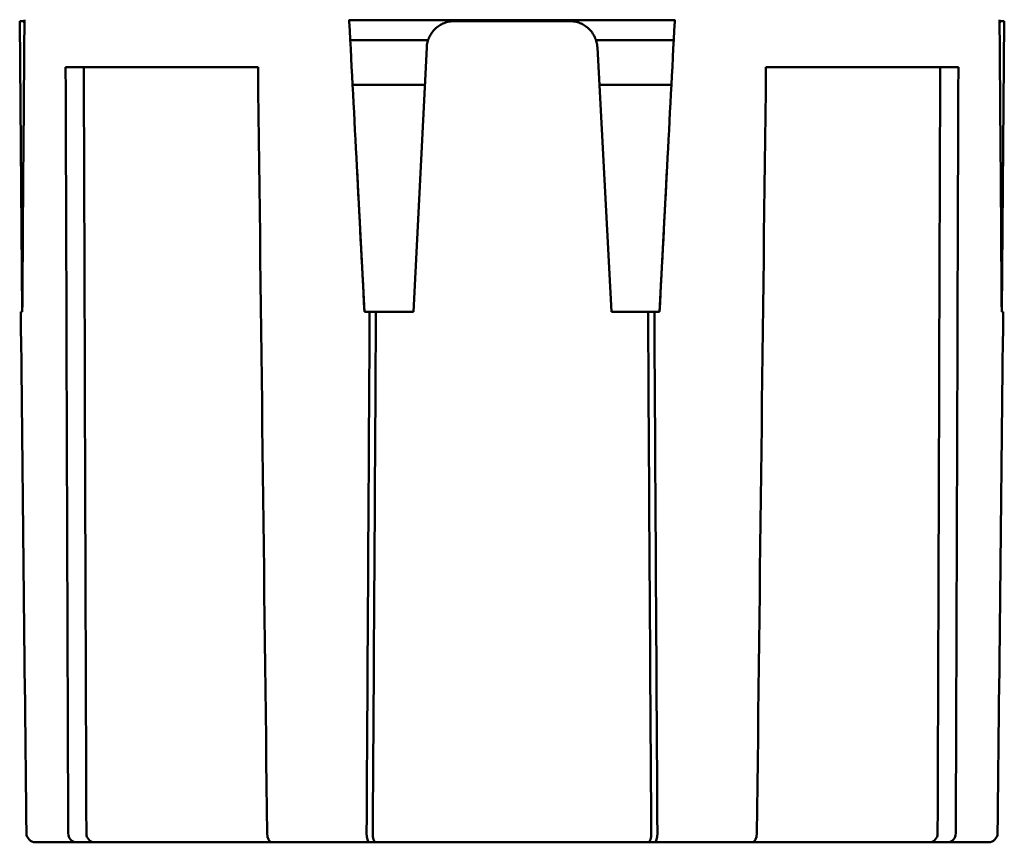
# Model space of a CAD drawing. Header units: inches. Extents: x 1 to 203, y 4 to 128.
# Tile 39 of 47: x 99.563 to 100.631, y 106.868 to 107.759. Entities that reach past the tile are written whole.
import ezdxf

# ---------------------------------------------------------------- set-up
doc = ezdxf.new("R2010")
doc.units = ezdxf.units.IN
doc.header["$LTSCALE"] = 6
doc.header["$MEASUREMENT"] = 0
doc.layers.add('Visible (ANSI)', color=7, linetype='Continuous', lineweight=50)

msp = doc.modelspace()

# ---------------------------------------------------------------- linework, layer by layer
at = {"layer": 'Visible (ANSI)'}
for p, q in [((99.563, 107.7577), (99.5667, 107.7577)), ((99.5657, 107.4427), (99.563, 107.7577)), ((99.5667, 107.7577), (99.5682, 107.7577)), ((99.9202, 107.7593), (99.9203, 107.7575)), ((99.9203, 107.7587), (100.2732, 107.7587)), ((100.0343, 107.7577), (100.1593, 107.7577)), ((100.2733, 107.7593), (100.2732, 107.7575)), ((100.6268, 107.7577), (100.6253, 107.7577)), ((100.6268, 107.7577), (100.6305, 107.7577)), ((100.6278, 107.4427), (100.6305, 107.7577)), ((99.9214, 107.7371), (100.0058, 107.7371)), ((100.1878, 107.7371), (100.2721, 107.7371)), ((99.9898, 107.4427), (100.0043, 107.7292)), ((100.1893, 107.7293), (100.2048, 107.4427)), ((99.8214, 107.7077), (99.6128, 107.7077)), ((100.5807, 107.7077), (100.3721, 107.7077)), ((100.0022, 107.6887), (99.9239, 107.6887)), ((100.2696, 107.6887), (100.1915, 107.6887)), ((99.9285, 107.601), (99.9368, 107.4427)), ((100.2567, 107.4427), (100.265, 107.601)), ((99.5658, 107.4427), (99.5642, 107.4427)), ((99.9424, 107.4427), (99.9368, 107.4427)), ((99.9492, 107.4427), (99.9424, 107.4427)), ((99.9492, 107.4427), (99.9898, 107.4427)), ((100.2048, 107.4427), (100.2443, 107.4427)), ((100.2511, 107.4427), (100.2443, 107.4427)), ((100.2567, 107.4427), (100.2511, 107.4427)), ((100.6293, 107.4427), (100.6277, 107.4427)), ((99.5799, 106.8677), (99.6243, 106.8677)), ((99.644, 106.8677), (99.6243, 106.8677)), ((99.644, 106.8677), (99.8362, 106.8677)), ((99.9419, 106.8677), (99.8362, 106.8677)), ((99.9486, 106.8677), (99.9419, 106.8677)), ((99.9486, 106.8677), (100.2449, 106.8677)), ((100.2516, 106.8677), (100.2449, 106.8677)), ((100.3573, 106.8677), (100.2516, 106.8677)), ((100.3573, 106.8677), (100.5495, 106.8677)), ((100.5692, 106.8677), (100.5495, 106.8677)), ((100.5692, 106.8677), (100.6136, 106.8677))]:
    msp.add_line(p, q, dxfattribs=at)
for centre, major_axis, ratio, start_param, end_param in [((294.4291, 106.1464), (-194.8676, 0.0572), 0.99863, 6.2752, 6.276818), ((99.5983, 107.7577), (0.0292, 0.0079), 0.96689, 2.815558, 2.878133), ((100.0018, 106.1464), (10.1986, -194.6006), 0.000015, 1.577457, 1.579074), ((100.1917, 106.1464), (10.1986, 194.6006), 0.000015, 1.562518, 1.564136), ((100.5952, 107.7577), (-0.0292, 0.0079), 0.96689, 3.40505, 3.467625), ((-94.2356, 106.1464), (194.8676, 0.0572), 0.99863, 0.006368, 0.007985), ((99.5799, 106.8777), (0.0003, -0.01), 0.957895, 4.691976, 6.254048), ((99.6243, 106.8777), (-0.00018, -0.01), 0.875599, 4.736915, 6.298987), ((99.644, 106.8777), (-0.00018, -0.01), 0.875599, 4.736915, 6.298987), ((99.8361, 106.8777), (0.0001, -0.01), 0.482959, 4.716282, 6.278354), ((99.942, 106.8777), (-0.00009, -0.01), 0.286985, 4.72371, 6.285781), ((99.9487, 106.8777), (-0.00009, -0.01), 0.286985, 4.72371, 6.285781), ((100.2448, 106.8777), (0.00009, -0.01), 0.286985, 6.280589, 7.842661), ((100.2515, 106.8777), (0.00009, -0.01), 0.286985, 6.280589, 7.842661), ((100.3574, 106.8777), (-0.0001, -0.01), 0.482959, 0.004832, 1.566903), ((100.5495, 106.8777), (0.00018, -0.01), 0.875599, 6.267384, 7.829456), ((100.5692, 106.8777), (0.00018, -0.01), 0.875599, 6.267384, 7.829456), ((100.6136, 106.8777), (-0.0003, -0.01), 0.957895, 0.029138, 1.591209)]:
    msp.add_ellipse(centre, major_axis=major_axis, ratio=ratio, start_param=start_param, end_param=end_param, dxfattribs=at)
for points, knots in [([(99.5682, 107.7554), (99.5681, 107.7555), (99.5681, 107.7555), (99.5681, 107.7556), (99.5679, 107.7563), (99.5676, 107.7568), (99.5674, 107.7572), (99.5671, 107.7575), (99.5669, 107.7577), (99.5667, 107.7577)], [0.7414283, 0.7414283, 0.7414283, 0.7414283, 0.75, 0.75, 0.75, 0.875, 0.875, 0.875, 1, 1, 1, 1]), ([(100.0343, 107.7577), (100.0324, 107.7577), (100.0305, 107.7575), (100.0286, 107.7572), (100.0267, 107.7568), (100.0249, 107.7563), (100.0232, 107.7556), (100.0214, 107.7549), (100.0197, 107.754), (100.0181, 107.753), (100.0165, 107.752), (100.015, 107.7508), (100.0136, 107.7495), (100.0123, 107.7482), (100.011, 107.7468), (100.0099, 107.7452), (100.0088, 107.7437), (100.0078, 107.742), (100.007, 107.7403), (100.0062, 107.7386), (100.0056, 107.7368), (100.0051, 107.7349), (100.0047, 107.733), (100.0044, 107.7311), (100.0043, 107.7292)], [0, 0, 0, 0, 0.125, 0.125, 0.125, 0.25, 0.25, 0.25, 0.375, 0.375, 0.375, 0.5, 0.5, 0.5, 0.625, 0.625, 0.625, 0.75, 0.75, 0.75, 0.875, 0.875, 0.875, 1, 1, 1, 1]), ([(100.1893, 107.7293), (100.1892, 107.7312), (100.1889, 107.7331), (100.1884, 107.735), (100.188, 107.7368), (100.1873, 107.7386), (100.1865, 107.7404), (100.1857, 107.7421), (100.1848, 107.7437), (100.1837, 107.7453), (100.1825, 107.7468), (100.1813, 107.7482), (100.1799, 107.7495), (100.1785, 107.7508), (100.177, 107.752), (100.1754, 107.753), (100.1739, 107.754), (100.1722, 107.7549), (100.1704, 107.7556), (100.1687, 107.7563), (100.1668, 107.7568), (100.165, 107.7572), (100.1631, 107.7575), (100.1612, 107.7577), (100.1593, 107.7577)], [0, 0, 0, 0, 0.125, 0.125, 0.125, 0.25, 0.25, 0.25, 0.375, 0.375, 0.375, 0.5, 0.5, 0.5, 0.625, 0.625, 0.625, 0.75, 0.75, 0.75, 0.875, 0.875, 0.875, 1, 1, 1, 1]), ([(100.6268, 107.7577), (100.6266, 107.7577), (100.6264, 107.7575), (100.6261, 107.7572), (100.6259, 107.7568), (100.6257, 107.7563), (100.6254, 107.7556), (100.6254, 107.7555), (100.6254, 107.7555), (100.6253, 107.7554)], [0, 0, 0, 0, 0.125, 0.125, 0.125, 0.25, 0.25, 0.25, 0.2600496, 0.2600496, 0.2600496, 0.2600496])]:
    msp.add_open_spline(points, degree=3, knots=knots, dxfattribs=at)
for points in [[(99.6156, 106.8776), (99.6146, 107.1543), (99.6137, 107.431), (99.6128, 107.7077)], [(99.6353, 106.8776), (99.6343, 107.1543), (99.6334, 107.431), (99.6325, 107.7077)], [(99.8313, 106.8776), (99.828, 107.1543), (99.8247, 107.431), (99.8214, 107.7077)], [(100.3623, 106.8776), (100.3655, 107.1543), (100.3688, 107.431), (100.3721, 107.7077)], [(100.5582, 106.8776), (100.5592, 107.1543), (100.5601, 107.431), (100.561, 107.7077)], [(100.5779, 106.8776), (100.5789, 107.1543), (100.5798, 107.431), (100.5807, 107.7077)], [(99.5703, 106.8776), (99.5682, 107.066), (99.5662, 107.2544), (99.5642, 107.4427)], [(99.9391, 106.8776), (99.9402, 107.066), (99.9413, 107.2544), (99.9424, 107.4427)], [(99.9458, 106.8776), (99.947, 107.066), (99.9481, 107.2544), (99.9492, 107.4427)], [(100.2477, 106.8776), (100.2465, 107.066), (100.2454, 107.2544), (100.2443, 107.4427)], [(100.2544, 106.8776), (100.2533, 107.066), (100.2522, 107.2544), (100.2511, 107.4427)], [(100.6232, 106.8776), (100.6253, 107.066), (100.6273, 107.2544), (100.6293, 107.4427)]]:
    msp.add_open_spline(points, degree=3, dxfattribs=at)

doc.saveas('drawing.dxf')
